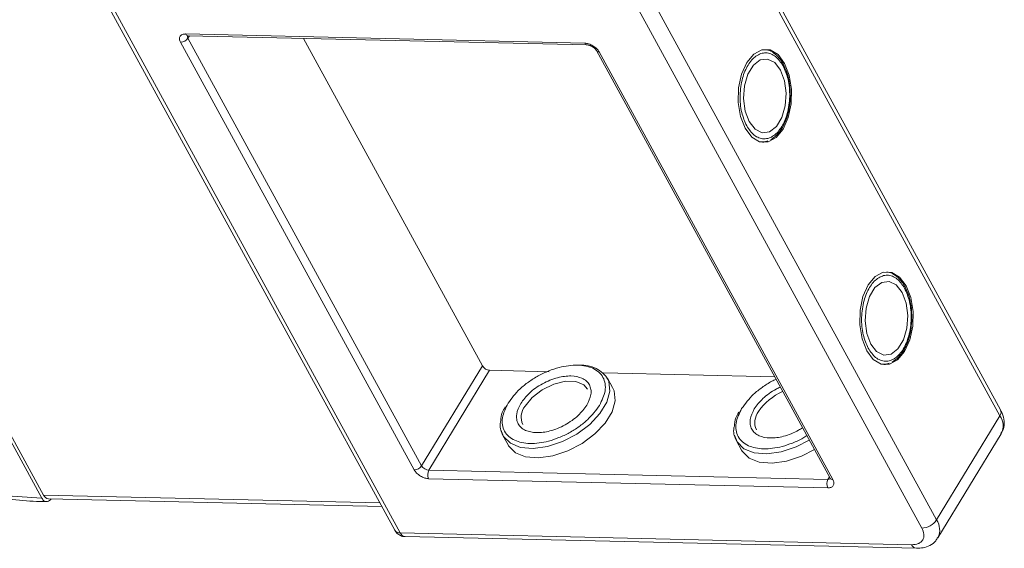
# Model space of a CAD drawing. Header units: millimetres. Extents: x 1675 to 3137, y 343 to 1376.
# Tile 67 of 84: x 2653 to 2725, y 1218 to 1257. Entities that reach past the tile are written whole.
import ezdxf

# ---------------------------------------------------------------- set-up
doc = ezdxf.new("R2010")
doc.units = ezdxf.units.MM

msp = doc.modelspace()

# ---------------------------------------------------------------- linework, layer by layer
at = {"color": 7, "linetype": 'Continuous', "lineweight": 15}
for p, q in [((2704.099, 1266.695), (2725.136, 1228.242)), ((2725.19, 1228.681), (2704.152, 1267.134)), ((2654.44, 1222.178), (2632.022, 1263.153)), ((2632.153, 1263.368), (2654.57, 1222.393)), ((2658.074, 1260.777), (2680.491, 1219.802)), ((2658.472, 1260.585), (2680.889, 1219.611)), ((2720.468, 1220.57), (2699.43, 1259.023)), ((2698.338, 1258.426), (2719.376, 1219.972)), ((2665.052, 1256.388), (2694.503, 1255.713)), ((2665.334, 1256.253), (2665.225, 1256.073)), ((2665.229, 1256.255), (2694.68, 1255.58)), ((2681.923, 1224.255), (2664.679, 1255.774)), ((2682.469, 1224.554), (2665.225, 1256.073)), ((2673.744, 1256.06), (2686.951, 1231.92)), ((2695.367, 1255.161), (2712.611, 1223.642)), ((2695.566, 1255.066), (2712.81, 1223.547)), ((2709.281, 1253.901), (2709.204, 1254.069)), ((2707.727, 1248.418), (2707.614, 1248.404)), ((2707.759, 1248.434), (2708.009, 1248.517)), ((2718.248, 1237.511), (2718.17, 1237.68)), ((2682.469, 1224.554), (2686.951, 1231.92)), ((2683, 1224.231), (2687.482, 1231.596)), ((2687.482, 1231.596), (2691.872, 1231.495)), ((2716.694, 1232.028), (2716.58, 1232.014)), ((2716.726, 1232.044), (2716.976, 1232.127)), ((2695.878, 1231.403), (2708.524, 1231.113)), ((2696.565, 1230.321), (2696.185, 1231.014)), ((2725.136, 1228.242), (2720.468, 1220.57)), ((2688.465, 1226.79), (2688.844, 1226.097)), ((2720.568, 1219.247), (2725.237, 1226.919)), ((2705.704, 1226.395), (2706.084, 1225.701)), ((2712.437, 1222.933), (2682.986, 1223.608)), ((2712.451, 1223.555), (2683, 1224.231)), ((2712.56, 1223.735), (2712.451, 1223.555)), ((2679.385, 1221.823), (2654.57, 1222.393)), ((2654.924, 1222.127), (2679.528, 1221.562)), ((2718.629, 1218.745), (2680.889, 1219.611)), ((2681.243, 1219.345), (2718.982, 1218.479))]:
    msp.add_line(p, q, dxfattribs=at)
at = {"color": 7, "linetype": 'Continuous', "lineweight": 15, "flags": 128}
for points in [[(2709.256, 1254.221), (2708.77, 1254.864), (2708.188, 1255.209), (2707.568, 1255.224), (2706.971, 1254.905), (2706.455, 1254.286), (2706.071, 1253.426), (2705.856, 1252.409), (2705.831, 1251.336), (2705.999, 1250.311), (2706.343, 1249.434), (2706.83, 1248.791), (2707.412, 1248.446), (2708.032, 1248.432), (2708.629, 1248.75), (2709.145, 1249.369), (2709.529, 1250.229), (2709.744, 1251.246), (2709.769, 1252.319), (2709.601, 1253.344), (2709.256, 1254.221)], [(2708.958, 1253.73), (2708.522, 1254.284), (2708, 1254.541), (2707.453, 1254.471), (2706.948, 1254.082), (2706.546, 1253.422), (2706.295, 1252.569), (2706.226, 1251.626), (2706.346, 1250.708), (2706.642, 1249.925), (2707.078, 1249.371), (2707.6, 1249.114), (2708.147, 1249.184), (2708.652, 1249.573), (2709.054, 1250.233), (2709.305, 1251.087), (2709.374, 1252.029), (2709.254, 1252.947), (2708.958, 1253.73)], [(2718.223, 1237.831), (2717.736, 1238.474), (2717.155, 1238.819), (2716.535, 1238.834), (2715.938, 1238.516), (2715.422, 1237.896), (2715.037, 1237.036), (2714.822, 1236.02), (2714.798, 1234.946), (2714.966, 1233.921), (2715.31, 1233.044), (2715.797, 1232.401), (2716.379, 1232.056), (2716.999, 1232.042), (2717.596, 1232.36), (2718.112, 1232.979), (2718.496, 1233.839), (2718.711, 1234.856), (2718.736, 1235.929), (2718.568, 1236.955), (2718.223, 1237.831)], [(2717.925, 1237.34), (2717.489, 1237.894), (2716.966, 1238.151), (2716.42, 1238.081), (2715.915, 1237.693), (2715.513, 1237.032), (2715.262, 1236.179), (2715.193, 1235.236), (2715.313, 1234.318), (2715.609, 1233.535), (2716.044, 1232.981), (2716.567, 1232.724), (2717.114, 1232.794), (2717.619, 1233.183), (2718.021, 1233.844), (2718.272, 1234.697), (2718.341, 1235.639), (2718.22, 1236.557), (2717.925, 1237.34)], [(2696.239, 1230.905), (2696.29, 1230.775), (2696.363, 1230.049), (2696.138, 1229.239), (2695.629, 1228.403), (2694.875, 1227.604), (2693.933, 1226.902), (2692.871, 1226.348), (2691.768, 1225.983), (2690.707, 1225.835), (2689.766, 1225.914), (2689.015, 1226.215), (2688.509, 1226.716), (2688.31, 1227.221)], [(2688.844, 1226.097), (2688.888, 1226.022), (2689.394, 1225.522), (2690.145, 1225.221), (2691.087, 1225.141), (2692.148, 1225.29), (2693.25, 1225.654), (2694.312, 1226.208), (2695.255, 1226.911), (2696.008, 1227.709), (2696.517, 1228.545), (2696.743, 1229.356), (2696.669, 1230.082), (2696.565, 1230.321)], [(2690.098, 1228.953), (2690.629, 1229.601), (2691.364, 1230.165), (2692.214, 1230.576), (2693.079, 1230.785), (2693.852, 1230.767), (2694.441, 1230.525), (2694.719, 1230.211)], [(2711.076, 1226.447), (2710.11, 1225.952), (2709.008, 1225.587), (2707.947, 1225.439), (2707.005, 1225.519), (2706.254, 1225.82), (2705.748, 1226.32), (2705.549, 1226.826)], [(2706.084, 1225.701), (2706.128, 1225.627), (2706.634, 1225.126), (2707.385, 1224.825), (2708.326, 1224.746), (2709.387, 1224.894), (2710.489, 1225.259), (2711.456, 1225.754)]]:
    msp.add_lwpolyline(points, dxfattribs=at)
at = {"color": 7, "linetype": 'Continuous', "lineweight": 15}
for centre, radius, start, end in [((2665.253, 1256.471), 0.217, 202.38401, 263.66952), ((2665.425, 1256.203), 0.239, 166.96444, 213.12547), ((2664.664, 1256.451), 0.676, 271.29253, 326.07318), ((2694.699, 1255.79), 0.211, 201.41619, 264.73451), ((2695.544, 1255.275), 0.211, 212.59835, 275.95795), ((2687.529, 1232.271), 0.676, 211.28833, 266.07738), ((2694.321, 1229.732), 2.248, 31.46144, 94.78041), ((2710.77, 1226.253), 4.135, 113.66206, 146.11822), ((2691.11, 1228.139), 1.298, 141.16362, 204.84518), ((2724.783, 1228.508), 0.443, 323.05751, 22.98806), ((2708.349, 1227.744), 1.298, 141.16362, 204.84518), ((2724.111, 1227.499), 1.266, 332.73921, 35.93869), ((2681.908, 1224.931), 0.676, 271.29253, 326.07318), ((2683.047, 1224.905), 0.676, 211.28833, 266.07738), ((2683.593, 1223.906), 0.676, 151.28833, 206.07738), ((2712.475, 1223.792), 0.239, 264.24648, 310.36926), ((2712.794, 1223.767), 0.221, 214.37766, 274.3082), ((2713.044, 1223.23), 0.676, 151.28833, 206.07738), ((2654.963, 1222.547), 0.422, 201.42703, 264.62651), ((2719.346, 1221.325), 1.353, 271.29253, 326.07318), ((2719.366, 1219.82), 1.333, 335.01474, 34.24778), ((2680.852, 1220.045), 0.436, 213.84386, 274.84199), ((2681.29, 1219.776), 0.434, 202.38401, 263.66952), ((2719.037, 1218.918), 0.443, 203.06997, 262.89888)]:
    msp.add_arc(centre, radius, start, end, dxfattribs=at)
for points, knots in [([(2654.44, 1222.178), (2653.475, 1222.229), (2651.514, 1222.333), (2648.356, 1222.891), (2645.306, 1223.696), (2642.443, 1224.69), (2639.814, 1225.79), (2637.2, 1227.073), (2633.782, 1229.016), (2630.553, 1231.255), (2627.632, 1233.701), (2625.434, 1235.788), (2623.312, 1238.126), (2621.384, 1240.674), (2619.828, 1243.202), (2618.622, 1245.723), (2617.775, 1248.246), (2617.36, 1250.545), (2617.302, 1252.582), (2617.516, 1254.357), (2617.999, 1256.023), (2619.005, 1258.067), (2620.529, 1259.791), (2622.504, 1261.134), (2624.34, 1262.02), (2626.575, 1262.704), (2629.195, 1263.13), (2631.09, 1263.145), (2632.022, 1263.153)], [0, 0, 0, 0, 0.038823, 0.07885, 0.119997, 0.152169, 0.184336, 0.217193, 0.250044, 0.315664, 0.347836, 0.380003, 0.421155, 0.461181, 0.5, 0.538824, 0.57885, 0.619997, 0.652169, 0.684336, 0.717193, 0.750044, 0.815664, 0.847836, 0.880003, 0.921155, 0.961179, 1, 1, 1, 1]), ([(2664.679, 1255.774), (2664.645, 1255.853), (2664.593, 1255.976), (2664.602, 1256.12), (2664.64, 1256.219), (2664.71, 1256.297), (2664.834, 1256.372), (2664.967, 1256.382), (2665.052, 1256.388)], [0, 0, 0, 0, 0.239443, 0.36955, 0.5, 0.630107, 0.760557, 1, 1, 1, 1]), ([(2665.166, 1256.25), (2665.167, 1256.251), (2665.17, 1256.252), (2665.209, 1256.254), (2665.229, 1256.255)], [0, 0, 0, 0, 0.488825, 1, 1, 1, 1]), ([(2694.503, 1255.713), (2694.598, 1255.702), (2694.745, 1255.686), (2694.955, 1255.603), (2695.114, 1255.519), (2695.262, 1255.417), (2695.431, 1255.268), (2695.513, 1255.145), (2695.566, 1255.066)], [0, 0, 0, 0, 0.239443, 0.36955, 0.5, 0.630107, 0.760557, 1, 1, 1, 1]), ([(2694.68, 1255.579), (2694.68, 1255.58), (2694.699, 1255.581), (2694.759, 1255.573), (2694.848, 1255.551), (2694.953, 1255.512), (2695.028, 1255.471), (2695.07, 1255.447)], [0, 0, 0, 0, 0.005502, 0.267632, 0.473873, 0.70006, 1, 1, 1, 1]), ([(2695.07, 1255.447), (2695.122, 1255.412), (2695.194, 1255.363), (2695.276, 1255.284), (2695.328, 1255.224), (2695.36, 1255.177), (2695.366, 1255.162), (2695.367, 1255.162)], [0, 0, 0, 0, 0.385706, 0.535653, 0.767322, 0.990927, 1, 1, 1, 1]), ([(2706.455, 1249.618), (2706.317, 1249.933), (2706.104, 1250.419), (2705.982, 1251.223), (2705.959, 1251.87), (2706.011, 1252.516), (2706.175, 1253.305), (2706.528, 1254.152), (2707.035, 1254.719), (2707.498, 1254.96), (2707.873, 1255.017), (2708.244, 1254.942), (2708.701, 1254.688), (2708.97, 1254.293), (2709.144, 1254.037)], [0, 0, 0, 0, 0.119721, 0.184837, 0.25, 0.315115, 0.380279, 0.5, 0.619721, 0.684837, 0.75, 0.815115, 0.880279, 1, 1, 1, 1]), ([(2709.204, 1254.069), (2709.184, 1254.113), (2709.086, 1254.335), (2708.843, 1254.661), (2708.468, 1255.008), (2708.113, 1255.213), (2707.885, 1255.222), (2707.818, 1255.225)], [0, 0, 0, 0, 0.063726, 0.326043, 0.596808, 0.881417, 1, 1, 1, 1]), ([(2709.144, 1254.037), (2709.282, 1253.722), (2709.496, 1253.236), (2709.618, 1252.432), (2709.641, 1251.786), (2709.589, 1251.139), (2709.425, 1250.35), (2709.072, 1249.503), (2708.565, 1248.936), (2708.102, 1248.695), (2707.726, 1248.638), (2707.355, 1248.713), (2706.898, 1248.967), (2706.63, 1249.362), (2706.455, 1249.618)], [0, 0, 0, 0, 0.119721, 0.184837, 0.25, 0.315115, 0.380279, 0.5, 0.619721, 0.684837, 0.75, 0.815115, 0.880279, 1, 1, 1, 1]), ([(2709.677, 1251.784), (2709.669, 1252.114), (2709.659, 1252.575), (2709.532, 1253.207), (2709.426, 1253.601), (2709.314, 1253.833), (2709.281, 1253.901)], [0, 0, 0, 0, 0.432034, 0.604386, 0.884605, 1, 1, 1, 1]), ([(2708.236, 1248.592), (2708.393, 1248.7), (2708.717, 1248.925), (2709.086, 1249.445), (2709.345, 1249.995), (2709.515, 1250.532), (2709.638, 1251.115), (2709.663, 1251.549), (2709.677, 1251.784)], [0, 0, 0, 0, 0.191308, 0.39709, 0.559843, 0.686792, 0.830349, 1, 1, 1, 1]), ([(2718.17, 1237.68), (2718.151, 1237.723), (2718.053, 1237.945), (2717.809, 1238.271), (2717.435, 1238.618), (2717.08, 1238.823), (2716.852, 1238.833), (2716.785, 1238.835)], [0, 0, 0, 0, 0.063726, 0.326043, 0.596808, 0.881417, 1, 1, 1, 1]), ([(2715.422, 1233.228), (2715.284, 1233.543), (2715.071, 1234.029), (2714.949, 1234.834), (2714.925, 1235.48), (2714.978, 1236.126), (2715.142, 1236.915), (2715.495, 1237.762), (2716.002, 1238.329), (2716.465, 1238.57), (2716.84, 1238.627), (2717.211, 1238.552), (2717.668, 1238.298), (2717.937, 1237.903), (2718.111, 1237.647)], [0, 0, 0, 0, 0.119721, 0.184837, 0.25, 0.315115, 0.380279, 0.5, 0.619721, 0.684837, 0.75, 0.815115, 0.880279, 1, 1, 1, 1]), ([(2718.111, 1237.647), (2718.249, 1237.332), (2718.462, 1236.846), (2718.585, 1236.042), (2718.608, 1235.396), (2718.556, 1234.749), (2718.392, 1233.96), (2718.038, 1233.113), (2717.532, 1232.546), (2717.069, 1232.305), (2716.693, 1232.249), (2716.322, 1232.324), (2715.865, 1232.577), (2715.596, 1232.972), (2715.422, 1233.228)], [0, 0, 0, 0, 0.119721, 0.184837, 0.25, 0.315115, 0.380279, 0.5, 0.619721, 0.684837, 0.75, 0.815115, 0.880279, 1, 1, 1, 1]), ([(2718.644, 1235.395), (2718.636, 1235.724), (2718.626, 1236.185), (2718.499, 1236.817), (2718.393, 1237.211), (2718.281, 1237.443), (2718.248, 1237.511)], [0, 0, 0, 0, 0.432034, 0.604386, 0.884605, 1, 1, 1, 1]), ([(2717.203, 1232.202), (2717.359, 1232.31), (2717.684, 1232.535), (2718.052, 1233.055), (2718.312, 1233.605), (2718.482, 1234.142), (2718.605, 1234.725), (2718.63, 1235.159), (2718.644, 1235.395)], [0, 0, 0, 0, 0.191308, 0.39709, 0.559843, 0.686792, 0.830349, 1, 1, 1, 1]), ([(2688.846, 1229.169), (2689.112, 1229.531), (2689.521, 1230.087), (2690.35, 1230.75), (2691.067, 1231.201), (2691.836, 1231.563), (2692.834, 1231.894), (2694.019, 1232.046), (2694.99, 1231.844), (2695.564, 1231.478), (2695.877, 1231.091), (2696.032, 1230.619), (2696.044, 1229.938), (2695.773, 1229.378), (2695.598, 1229.014)], [0, 0, 0, 0, 0.119728, 0.18418, 0.25, 0.31582, 0.380272, 0.5, 0.619728, 0.68418, 0.75, 0.81582, 0.880272, 1, 1, 1, 1]), ([(2694.664, 1229.035), (2694.791, 1229.299), (2694.987, 1229.705), (2694.979, 1230.198), (2694.865, 1230.537), (2694.641, 1230.818), (2694.225, 1231.082), (2693.522, 1231.229), (2692.663, 1231.118), (2691.94, 1230.88), (2691.386, 1230.617), (2690.869, 1230.293), (2690.269, 1229.813), (2689.972, 1229.409), (2689.779, 1229.147)], [0, 0, 0, 0, 0.119721, 0.184886, 0.25, 0.315164, 0.380279, 0.5, 0.619721, 0.684886, 0.75, 0.815164, 0.880279, 1, 1, 1, 1]), ([(2706.085, 1228.773), (2706.351, 1229.136), (2706.759, 1229.694), (2707.591, 1230.35), (2708.158, 1230.725), (2708.518, 1230.888), (2708.621, 1230.935)], [0, 0, 0, 0, 0.433428, 0.66675, 0.905024, 1, 1, 1, 1]), ([(2708.938, 1230.356), (2708.835, 1230.31), (2708.547, 1230.18), (2708.109, 1229.895), (2707.508, 1229.419), (2707.211, 1229.014), (2707.019, 1228.752)], [0, 0, 0, 0, 0.126659, 0.354302, 0.581769, 1, 1, 1, 1]), ([(2688.634, 1228.898), (2688.554, 1228.759), (2688.354, 1228.412), (2688.325, 1228.083), (2688.308, 1227.885)], [0, 0, 0, 0, 0.401017, 1, 1, 1, 1]), ([(2695.598, 1229.014), (2695.332, 1228.652), (2694.923, 1228.095), (2694.093, 1227.433), (2693.376, 1226.982), (2692.608, 1226.619), (2691.61, 1226.289), (2690.424, 1226.137), (2689.454, 1226.339), (2688.88, 1226.705), (2688.567, 1227.092), (2688.412, 1227.564), (2688.4, 1228.245), (2688.67, 1228.805), (2688.846, 1229.169)], [0, 0, 0, 0, 0.119728, 0.18418, 0.25, 0.31582, 0.380272, 0.5, 0.619728, 0.68418, 0.75, 0.81582, 0.880272, 1, 1, 1, 1]), ([(2689.779, 1229.147), (2689.653, 1228.884), (2689.457, 1228.478), (2689.465, 1227.984), (2689.579, 1227.646), (2689.802, 1227.365), (2690.218, 1227.101), (2690.921, 1226.954), (2691.781, 1227.065), (2692.503, 1227.303), (2693.057, 1227.566), (2693.574, 1227.89), (2694.174, 1228.37), (2694.471, 1228.774), (2694.664, 1229.035)], [0, 0, 0, 0, 0.119721, 0.184886, 0.25, 0.315164, 0.380279, 0.5, 0.619721, 0.684886, 0.75, 0.815164, 0.880279, 1, 1, 1, 1]), ([(2710.894, 1226.781), (2710.799, 1226.72), (2710.467, 1226.504), (2709.845, 1226.227), (2708.85, 1225.892), (2707.663, 1225.742), (2706.693, 1225.943), (2706.119, 1226.309), (2705.806, 1226.697), (2705.651, 1227.168), (2705.639, 1227.85), (2705.909, 1228.409), (2706.085, 1228.773)], [0, 0, 0, 0, 0.033799, 0.118592, 0.201624, 0.355866, 0.510108, 0.59314, 0.677933, 0.762726, 0.845758, 1, 1, 1, 1]), ([(2707.019, 1228.752), (2706.892, 1228.489), (2706.696, 1228.082), (2706.704, 1227.589), (2706.818, 1227.25), (2707.041, 1226.97), (2707.458, 1226.705), (2708.16, 1226.559), (2709.021, 1226.668), (2709.741, 1226.909), (2710.218, 1227.126), (2710.482, 1227.299), (2710.577, 1227.36)], [0, 0, 0, 0, 0.152268, 0.235147, 0.317962, 0.400841, 0.483657, 0.635924, 0.788192, 0.871071, 0.953886, 1, 1, 1, 1]), ([(2725.218, 1226.948), (2725.278, 1227.039), (2725.452, 1227.303), (2725.476, 1227.84), (2725.377, 1228.33), (2725.224, 1228.596), (2725.177, 1228.678)], [0, 0, 0, 0, 0.179646, 0.517827, 0.85097, 1, 1, 1, 1]), ([(2634.563, 1228.421), (2635.411, 1227.923), (2636.6, 1227.225), (2638.4, 1226.301), (2639.944, 1225.564), (2641.798, 1224.773), (2643.747, 1224.04), (2645.781, 1223.383), (2647.857, 1222.829), (2649.949, 1222.39), (2652.025, 1222.09), (2653.646, 1221.934), (2654.543, 1221.93), (2654.784, 1221.929)], [0, 0, 0, 0, 0.1287816, 0.1805843, 0.2663985, 0.355065, 0.4497361, 0.548024, 0.6489718, 0.7518293, 0.8560851, 0.9613879, 1, 1, 1, 1]), ([(2705.874, 1228.502), (2705.793, 1228.363), (2705.593, 1228.017), (2705.565, 1227.687), (2705.547, 1227.49)], [0, 0, 0, 0, 0.401017, 1, 1, 1, 1]), ([(2688.308, 1227.885), (2688.288, 1227.798), (2688.194, 1227.388), (2688.346, 1227.054), (2688.465, 1226.79)], [0, 0, 0, 0, 0.212887, 1, 1, 1, 1]), ([(2705.547, 1227.49), (2705.527, 1227.403), (2705.433, 1226.993), (2705.585, 1226.658), (2705.704, 1226.395)], [0, 0, 0, 0, 0.212887, 1, 1, 1, 1]), ([(2682.986, 1223.608), (2682.891, 1223.619), (2682.745, 1223.635), (2682.534, 1223.718), (2682.375, 1223.802), (2682.228, 1223.904), (2682.058, 1224.053), (2681.976, 1224.176), (2681.923, 1224.255)], [0, 0, 0, 0, 0.239443, 0.3695502, 0.4999998, 0.6301073, 0.760557, 1, 1, 1, 1]), ([(2712.611, 1223.643), (2712.618, 1223.628), (2712.634, 1223.597), (2712.635, 1223.578), (2712.635, 1223.582), (2712.636, 1223.583)], [0, 0, 0, 0, 0.437848, 0.899625, 1, 1, 1, 1]), ([(2712.81, 1223.547), (2712.844, 1223.468), (2712.896, 1223.346), (2712.887, 1223.201), (2712.849, 1223.103), (2712.779, 1223.024), (2712.655, 1222.949), (2712.522, 1222.939), (2712.437, 1222.933)], [0, 0, 0, 0, 0.239443, 0.36955, 0.5, 0.630107, 0.760557, 1, 1, 1, 1]), ([(2655.125, 1222.122), (2655.089, 1222.075), (2655.008, 1221.967), (2654.849, 1221.901), (2654.677, 1221.921), (2654.535, 1222.025), (2654.467, 1222.134), (2654.44, 1222.178)], [0, 0, 0, 0, 0.17322, 0.399252, 0.625285, 0.851317, 1, 1, 1, 1]), ([(2719.376, 1219.972), (2719.443, 1219.814), (2719.548, 1219.57), (2719.529, 1219.28), (2719.454, 1219.084), (2719.314, 1218.926), (2719.065, 1218.777), (2718.801, 1218.757), (2718.629, 1218.745)], [0, 0, 0, 0, 0.239443, 0.369807, 0.5, 0.630364, 0.760557, 1, 1, 1, 1]), ([(2680.493, 1219.803), (2680.498, 1219.793), (2680.54, 1219.703), (2680.674, 1219.552), (2680.917, 1219.403), (2681.127, 1219.33), (2681.236, 1219.347), (2681.243, 1219.348)], [0, 0, 0, 0, 0.038505, 0.323132, 0.637905, 0.979005, 1, 1, 1, 1]), ([(2718.982, 1218.481), (2719.149, 1218.485), (2719.499, 1218.495), (2719.99, 1218.677), (2720.383, 1218.942), (2720.507, 1219.192), (2720.549, 1219.275)], [0, 0, 0, 0, 0.261134, 0.549314, 0.849586, 1, 1, 1, 1])]:
    msp.add_open_spline(points, degree=3, knots=knots, dxfattribs=at)

doc.saveas('drawing.dxf')
